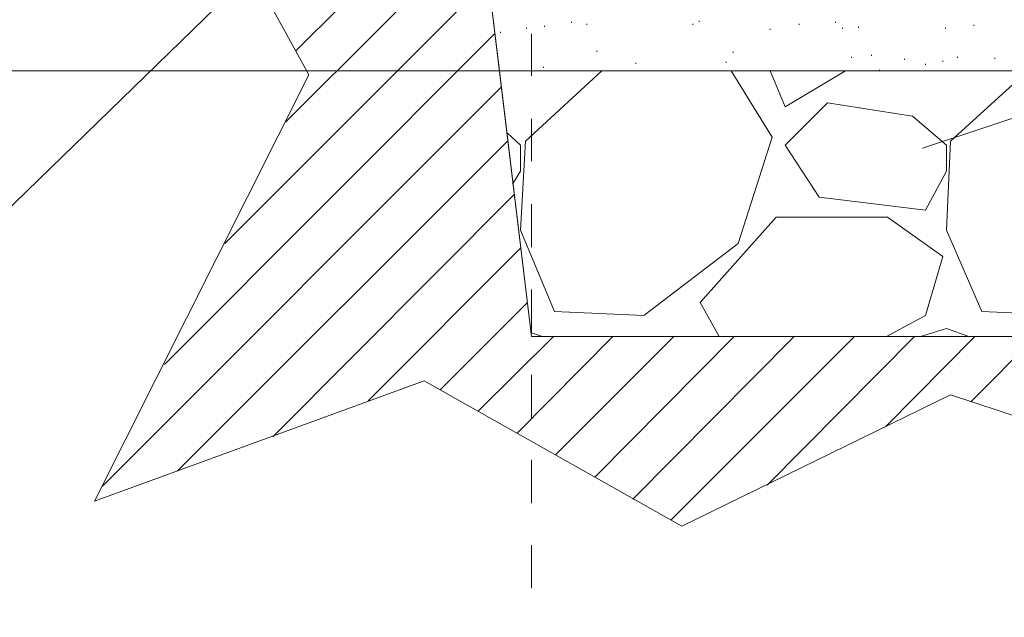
# Model space of a CAD drawing. Header units: inches. Extents: x -5286 to 1958, y -185 to 1019.
# Tile 18 of 62: x -4925 to -4815, y 171 to 237. Entities that reach past the tile are written whole.
import ezdxf

# ---------------------------------------------------------------- set-up
doc = ezdxf.new("R2010")
doc.units = ezdxf.units.IN
doc.header["$MEASUREMENT"] = 0
doc.layers.add('SCHEMAT', color=7, linetype='CONTINUOUS', lineweight=9)

msp = doc.modelspace()

# ---------------------------------------------------------------- linework, layer by layer
at = {"layer": 'SCHEMAT', "linetype": 'Continuous'}
msp.add_lwpolyline([(-5286.18, 693.99), (-4496.24, -43.81), (-4099.28, 1019.26), (-5254.42, -103.31)], dxfattribs=at)
at = {"layer": 'SCHEMAT', "color": 0, "linetype": 'Continuous'}
for points in [[(-4895.61, 431.67), (-4867.83, 201.89), (-4792.27, 201.89), (-4764.5, 431.67), (-4895.61, 431.67)], [(-4764.5, 431.67), (-4792.27, 201.89), (-4867.83, 201.89), (-4895.61, 431.67)], [(-4880.83, 308.78), (-4871.39, 231.33), (-4788.72, 231.33), (-4779.39, 308.78), (-4880.83, 308.78), (-4895.61, 431.67)], [(-4824.5, 222.78), (-4674.72, 272.44), (-4617.83, 272.44)], [(-4912.72, 267.67), (-4892.5, 230.89), (-4916.27, 183.67), (-4879.72, 197), (-4851.16, 180.89), (-4821.39, 195.44), (-4770.05, 178.56), (-4777.83, 226.56), (-4749.27, 244.44)], [(-4893.94, 233.56), (-4874.05, 253.33)], [(-4895.05, 225.67), (-4873.39, 247.33)], [(-4901.83, 212.22), (-4872.61, 241.44)], [(-4863.39, 236.67), (-4863.39, 236.78)], [(-4849.27, 236.78), (-4849.27, 236.89)], [(-4834.16, 236.67), (-4834.16, 236.78)], [(-4868.39, 236), (-4868.39, 236.11)], [(-4866.39, 236.22), (-4866.39, 236.33)], [(-4861.72, 236.44), (-4861.72, 236.56)], [(-4849.94, 236.44), (-4849.94, 236.56)], [(-4841.39, 235.89), (-4841.39, 236)], [(-4838.16, 236.44), (-4838.16, 236.56)], [(-4833.39, 236), (-4833.39, 236.11)], [(-4831.61, 236.11), (-4831.61, 236.22)], [(-4821.94, 236), (-4821.94, 236.11)], [(-4818.83, 236.33), (-4818.83, 236.44)], [(-4908.5, 198.78), (-4871.94, 235.44)], [(-4871.27, 235.56), (-4871.27, 235.67)], [(-4867.83, 235.44), (-4867.83, 230.78)], [(-4860.61, 233.44), (-4860.61, 233.56)], [(-4845.5, 233.33), (-4845.5, 233.44)], [(-4832.39, 232.78), (-4832.39, 232.89)], [(-4830.16, 233), (-4830.16, 233.11)], [(-4826.5, 232.56), (-4826.5, 232.67)], [(-4822.27, 232.33), (-4822.27, 232.44)], [(-4820.61, 232.78), (-4820.61, 232.89)], [(-4816.5, 232.67), (-4816.5, 232.78)], [(-4946.16, 231.33), (-4870.27, 231.33)], [(-4867.83, 201.89), (-4792.27, 201.89), (-4788.72, 231.33), (-4871.39, 231.33), (-4867.83, 201.89)], [(-4860.05, 231.33), (-4868.5, 223.56)], [(-4866.5, 231.67), (-4866.5, 231.78)], [(-4856.27, 232.11), (-4856.27, 232.22)], [(-4846.27, 232.22), (-4846.27, 232.33)], [(-4841.16, 224), (-4845.72, 231.33)], [(-4841.39, 231.33), (-4839.72, 227.33), (-4833.05, 231.33)], [(-4829.27, 231.33), (-4829.27, 231.44)], [(-4824.16, 232), (-4824.16, 232.11)], [(-4812.83, 231.33), (-4821.39, 223.56)], [(-4915.39, 185.33), (-4871.16, 229.56)], [(-4835.05, 227.78), (-4839.72, 223.11)], [(-4821.83, 223.11), (-4825.61, 226.33), (-4835.05, 227.78)], [(-4867.83, 226), (-4867.83, 221.33)], [(-4869.05, 223.11), (-4870.5, 224.44)], [(-4844.94, 212.22), (-4841.16, 224)], [(-4907.05, 187), (-4870.5, 223.56)], [(-4868.5, 223.56), (-4869.05, 213.67)], [(-4869.05, 220.22), (-4869.05, 223.11)], [(-4839.72, 223.11), (-4835.94, 217.33), (-4824.16, 215.89)], [(-4821.39, 223.56), (-4821.83, 213.67)], [(-4821.83, 220.22), (-4821.83, 223.11)], [(-4869.94, 218.78), (-4869.05, 220.22)], [(-4824.16, 215.89), (-4821.83, 220.22)], [(-4896.5, 190.78), (-4869.72, 217.67)], [(-4867.83, 216.56), (-4867.83, 211.78)], [(-4849.16, 205.67), (-4840.72, 215.11)], [(-4840.72, 215.11), (-4828.39, 215.11)], [(-4828.39, 215.11), (-4822.27, 210.78), (-4824.16, 204.22), (-4828.5, 201.89)], [(-4869.05, 213.67), (-4865.27, 204.67)], [(-4821.83, 213.67), (-4817.94, 204.67)], [(-4865.27, 204.67), (-4855.39, 204.22), (-4844.94, 212.22)], [(-4885.94, 194.78), (-4869.05, 211.67)], [(-4867.83, 207.11), (-4867.83, 202.33)], [(-4877.94, 196), (-4868.27, 205.67)], [(-4847.05, 201.89), (-4849.16, 205.67)], [(-4817.94, 204.67), (-4808.05, 204.22)], [(-4873.72, 193.67), (-4865.39, 201.89)], [(-4869.39, 191.22), (-4858.83, 201.89)], [(-4867.94, 202.33), (-4866.61, 201.89)], [(-4865.16, 188.78), (-4852.05, 201.89)], [(-4860.83, 186.33), (-4845.39, 201.89)], [(-4856.61, 183.89), (-4838.72, 201.89)], [(-4852.39, 181.56), (-4832.05, 201.89)], [(-4841.72, 185.44), (-4825.39, 201.89)], [(-4828.61, 191.89), (-4818.72, 201.89)], [(-4824.72, 201.89), (-4821.83, 202.78)], [(-4821.83, 202.78), (-4819.39, 201.89)], [(-4819.16, 194.67), (-4811.94, 201.89)], [(-4867.83, 197.67), (-4867.83, 192.89)], [(-4867.83, 188.22), (-4867.83, 183.44)], [(-4867.83, 178.78), (-4867.83, 174)]]:
    msp.add_lwpolyline(points, dxfattribs=at)

doc.saveas('drawing.dxf')
